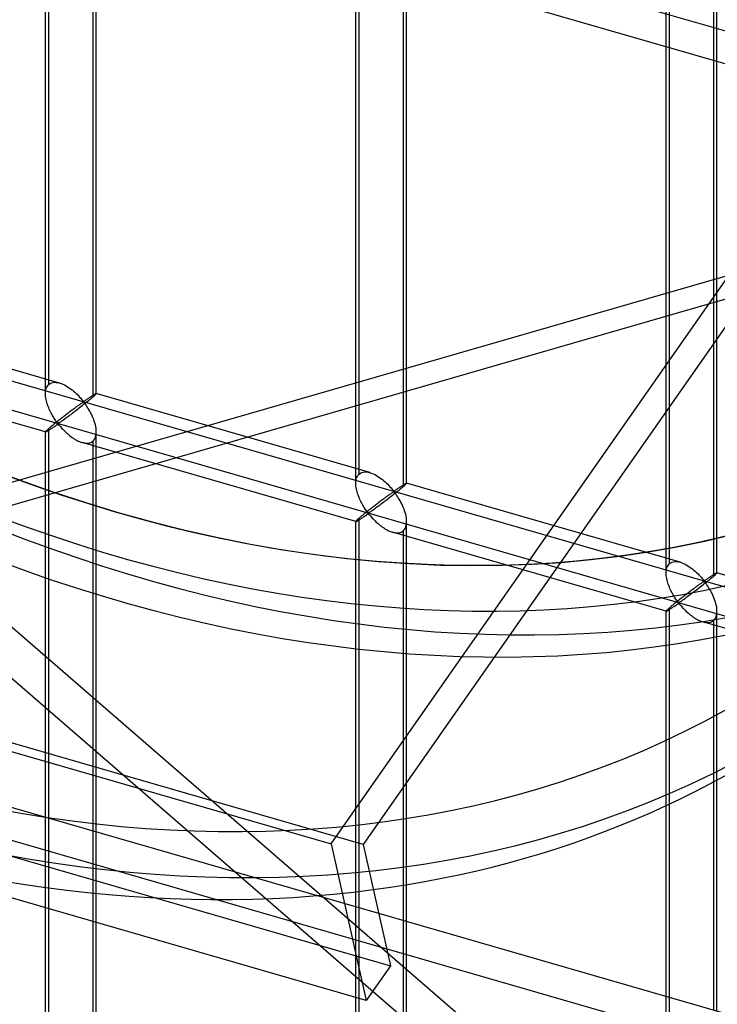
# Model space of a CAD drawing. Header units: millimetres. Extents: x -527 to 557, y -623 to 637.
# Tile 26 of 80: x 123 to 191, y -60 to 37. Entities that reach past the tile are written whole.
import ezdxf

# ---------------------------------------------------------------- set-up
doc = ezdxf.new("R2010")
doc.units = ezdxf.units.MM
doc.layers.add('MAIN-1', color=7, linetype='Continuous')
doc.layers.add('MAIN-2', color=7, linetype='Continuous')

msp = doc.modelspace()

# ---------------------------------------------------------------- linework, layer by layer
at = {"layer": 'MAIN-1'}
for p, q in [((-517.831, 149.542), (153.339, -44.208)), ((156.782, -59.581), (-514.388, 134.169)), ((205.25, 31.811), (158.01, 45.448)), ((153.339, -44.208), (205.25, 29.963)), ((204.903, 24.914), (156.489, -44.26)), ((190.914, -38.132), (190.914, -60.55)), ((191.249, -60.647), (191.249, -37.951)), ((186.251, -59.204), (186.251, -40.459)), ((153.339, -44.208), (156.782, -59.581)), ((156.489, -44.26), (159.16, -56.184)), ((160.423, -48.275), (160.423, -51.748)), ((160.758, -51.845), (160.758, -48.22)), ((205.25, -64.689), (158.01, -51.052)), ((159.16, -56.184), (156.782, -59.581))]:
    msp.add_line(p, q, dxfattribs=at)
msp.add_ellipse((105, 90.933), major_axis=(-102.126, 117.925), ratio=0.75, start_param=2.683513, end_param=3.120633, dxfattribs=at)
at = {"layer": 'MAIN-2'}
for p, q in [((-464.071, 221.802), (207.099, 28.052)), ((156.489, -44.26), (-514.681, 149.49)), ((-512.01, 137.566), (159.16, -56.184)), ((158.01, -51.052), (-464.843, 128.751)), ((-464.071, 125.302), (207.099, -68.448)), ((125.268, -0.006), (125.268, 118.209)), ((125.603, 0.908), (125.603, 118.544)), ((130.266, -0.006), (130.266, 118.209)), ((129.932, 117.294), (129.932, -0.341)), ((155.76, -8.808), (155.76, 109.407)), ((156.094, -7.894), (156.094, 109.741)), ((160.758, -8.808), (160.758, 109.407)), ((160.423, 108.492), (160.423, -9.143)), ((186.251, -17.61), (186.251, 100.604)), ((186.586, -16.696), (186.586, 100.939)), ((191.249, -17.61), (191.249, 100.604)), ((190.914, 99.69), (190.914, -17.945)), ((-175.896, 87.222), (555.896, -124.028)), ((526.542, -118.441), (-176.231, 84.432)), ((333.558, 52.359), (106.668, -13.138)), ((104.537, -15.961), (194.464, 9.999)), ((126.66, 1.04), (99.77, 8.803)), ((125.274, -3.764), (98.383, 3.999)), ((125.603, 0.908), (125.719, 0.992)), ((125.719, 0.992), (125.851, 1.053)), ((125.851, 1.053), (125.997, 1.093)), ((125.997, 1.093), (126.154, 1.11)), ((126.154, 1.11), (126.32, 1.106)), ((126.32, 1.106), (126.492, 1.081)), ((126.492, 1.081), (126.669, 1.038)), ((126.669, 1.038), (126.828, 0.985)), ((126.828, 0.985), (126.985, 0.921)), ((125.268, -0.02), (125.273, 0.125)), ((125.273, 0.125), (125.287, 0.264)), ((125.287, 0.264), (125.312, 0.397)), ((125.312, 0.397), (125.349, 0.52)), ((125.349, 0.52), (125.396, 0.634)), ((125.396, 0.634), (125.455, 0.738)), ((125.455, 0.738), (125.524, 0.829)), ((125.524, 0.829), (125.603, 0.908)), ((126.985, 0.921), (127.14, 0.847)), ((127.14, 0.847), (127.292, 0.765)), ((127.292, 0.765), (127.444, 0.674)), ((127.444, 0.674), (127.594, 0.576)), ((127.594, 0.576), (127.741, 0.471)), ((127.741, 0.471), (127.885, 0.361)), ((127.885, 0.361), (128.024, 0.248)), ((128.024, 0.248), (128.157, 0.132)), ((128.157, 0.132), (128.285, 0.014)), ((128.285, 0.014), (128.407, -0.104)), ((130.24, -0.002), (130.252, 0.001)), ((130.252, 0.001), (130.261, 0.001)), ((130.261, 0.001), (130.262, 0)), ((157.152, -7.762), (130.261, 0.001)), ((130.262, 0), (130.264, 0)), ((125.273, -0.154), (125.268, -0.02)), ((125.285, -0.291), (125.273, -0.154)), ((125.305, -0.429), (125.285, -0.291)), ((125.33, -0.567), (125.305, -0.429)), ((125.361, -0.703), (125.33, -0.567)), ((125.397, -0.839), (125.361, -0.703)), ((125.438, -0.976), (125.397, -0.839)), ((128.407, -0.104), (128.523, -0.222)), ((128.523, -0.222), (128.631, -0.337)), ((128.631, -0.337), (128.732, -0.447)), ((128.732, -0.447), (128.826, -0.553)), ((128.808, -0.958), (128.757, -0.993)), ((128.857, -0.925), (128.808, -0.958)), ((128.826, -0.553), (128.913, -0.652)), ((128.905, -0.895), (128.857, -0.925)), ((128.953, -0.87), (128.905, -0.895)), ((128.913, -0.652), (129.017, -0.738)), ((129.017, -0.861), (128.953, -0.87)), ((129.017, -0.738), (129.081, -0.729)), ((129.117, -0.949), (129.017, -0.861)), ((129.081, -0.729), (129.128, -0.705)), ((129.23, -0.92), (129.109, -1.015)), ((129.198, -1.052), (129.117, -0.949)), ((129.128, -0.705), (129.173, -0.677)), ((129.173, -0.677), (129.219, -0.648)), ((129.219, -0.648), (129.266, -0.617)), ((129.346, -0.826), (129.23, -0.92)), ((129.266, -0.617), (129.313, -0.585)), ((129.313, -0.585), (129.361, -0.552)), ((129.459, -0.735), (129.346, -0.826)), ((129.361, -0.552), (129.409, -0.519)), ((129.409, -0.519), (129.458, -0.486)), ((129.458, -0.486), (129.507, -0.453)), ((129.567, -0.647), (129.459, -0.735)), ((129.507, -0.453), (129.556, -0.42)), ((129.556, -0.42), (129.605, -0.387)), ((129.669, -0.563), (129.567, -0.647)), ((129.605, -0.387), (129.653, -0.355)), ((129.653, -0.355), (129.7, -0.324)), ((129.764, -0.484), (129.669, -0.563)), ((129.7, -0.324), (129.746, -0.293)), ((129.746, -0.293), (129.792, -0.263)), ((129.852, -0.41), (129.764, -0.484)), ((129.792, -0.263), (129.836, -0.234)), ((129.836, -0.234), (129.88, -0.206)), ((129.932, -0.341), (129.852, -0.41)), ((129.88, -0.206), (129.922, -0.179)), ((129.922, -0.179), (129.962, -0.154)), ((129.99, -0.29), (129.932, -0.341)), ((129.962, -0.154), (130.001, -0.13)), ((130.043, -0.243), (129.99, -0.29)), ((130.001, -0.13), (130.037, -0.108)), ((130.037, -0.108), (130.071, -0.087)), ((130.091, -0.199), (130.043, -0.243)), ((130.071, -0.087), (130.103, -0.069)), ((130.133, -0.16), (130.091, -0.199)), ((130.103, -0.069), (130.133, -0.052)), ((130.133, -0.052), (130.16, -0.038)), ((130.17, -0.125), (130.133, -0.16)), ((130.16, -0.038), (130.184, -0.025)), ((130.2, -0.094), (130.17, -0.125)), ((130.184, -0.025), (130.205, -0.015)), ((130.225, -0.068), (130.2, -0.094)), ((130.205, -0.015), (130.224, -0.007)), ((130.224, -0.007), (130.24, -0.002)), ((130.244, -0.045), (130.225, -0.068)), ((130.257, -0.028), (130.244, -0.045)), ((130.264, -0.014), (130.257, -0.028)), ((130.264, 0), (130.265, -0.001)), ((130.266, -0.005), (130.264, -0.014)), ((130.265, -0.001), (130.265, -0.002)), ((130.265, -0.002), (130.266, -0.004)), ((130.266, -0.004), (130.266, -0.005)), ((125.484, -1.114), (125.438, -0.976)), ((125.534, -1.25), (125.484, -1.114)), ((125.588, -1.386), (125.534, -1.25)), ((125.646, -1.52), (125.588, -1.386)), ((125.706, -1.651), (125.646, -1.52)), ((125.769, -1.78), (125.706, -1.651)), ((125.833, -1.905), (125.769, -1.78)), ((125.899, -2.026), (125.833, -1.905)), ((127.499, -1.918), (127.416, -1.98)), ((127.581, -1.855), (127.499, -1.918)), ((127.663, -1.794), (127.581, -1.855)), ((127.743, -1.734), (127.663, -1.794)), ((127.823, -1.674), (127.743, -1.734)), ((127.901, -1.616), (127.823, -1.674)), ((128.014, -1.862), (127.897, -1.95)), ((127.977, -1.559), (127.901, -1.616)), ((128.053, -1.503), (127.977, -1.559)), ((128.132, -1.772), (128.014, -1.862)), ((128.126, -1.449), (128.053, -1.503)), ((128.197, -1.397), (128.126, -1.449)), ((128.251, -1.681), (128.132, -1.772)), ((128.267, -1.345), (128.197, -1.397)), ((128.371, -1.59), (128.251, -1.681)), ((128.335, -1.295), (128.267, -1.345)), ((128.402, -1.247), (128.335, -1.295)), ((128.491, -1.498), (128.371, -1.59)), ((128.467, -1.2), (128.402, -1.247)), ((128.529, -1.155), (128.467, -1.2)), ((128.614, -1.403), (128.491, -1.498)), ((128.59, -1.111), (128.529, -1.155)), ((128.648, -1.07), (128.59, -1.111)), ((128.738, -1.307), (128.614, -1.403)), ((128.703, -1.031), (128.648, -1.07)), ((128.757, -0.993), (128.703, -1.031)), ((128.862, -1.209), (128.738, -1.307)), ((128.987, -1.112), (128.862, -1.209)), ((129.109, -1.015), (128.987, -1.112)), ((129.28, -1.166), (129.198, -1.052)), ((129.364, -1.29), (129.28, -1.166)), ((129.45, -1.423), (129.364, -1.29)), ((129.536, -1.564), (129.45, -1.423)), ((129.622, -1.713), (129.536, -1.564)), ((129.706, -1.866), (129.622, -1.713)), ((129.787, -2.025), (129.706, -1.866)), ((97.855, -2.05), (194.806, -86.012)), ((125.967, -2.144), (125.899, -2.026)), ((126.035, -2.258), (125.967, -2.144)), ((126.103, -2.368), (126.035, -2.258)), ((126.171, -2.472), (126.103, -2.368)), ((126.237, -2.571), (126.171, -2.472)), ((126.306, -2.843), (126.224, -2.909)), ((126.303, -2.664), (126.237, -2.571)), ((126.366, -2.75), (126.303, -2.664)), ((126.39, -2.776), (126.306, -2.843)), ((126.43, -2.829), (126.366, -2.75)), ((126.475, -2.708), (126.39, -2.776)), ((126.509, -2.899), (126.43, -2.829)), ((126.561, -2.64), (126.475, -2.708)), ((126.598, -2.886), (126.509, -2.899)), ((126.648, -2.572), (126.561, -2.64)), ((126.666, -2.845), (126.598, -2.886)), ((126.736, -2.504), (126.648, -2.572)), ((126.736, -2.799), (126.666, -2.845)), ((126.823, -2.436), (126.736, -2.504)), ((126.81, -2.747), (126.736, -2.799)), ((126.889, -2.692), (126.81, -2.747)), ((126.91, -2.368), (126.823, -2.436)), ((126.973, -2.632), (126.889, -2.692)), ((126.996, -2.302), (126.91, -2.368)), ((127.061, -2.568), (126.973, -2.632)), ((127.081, -2.236), (126.996, -2.302)), ((127.154, -2.501), (127.061, -2.568)), ((127.165, -2.172), (127.081, -2.236)), ((127.25, -2.43), (127.154, -2.501)), ((127.249, -2.108), (127.165, -2.172)), ((127.333, -2.044), (127.249, -2.108)), ((127.35, -2.357), (127.25, -2.43)), ((127.416, -1.98), (127.333, -2.044)), ((127.453, -2.281), (127.35, -2.357)), ((127.559, -2.202), (127.453, -2.281)), ((127.669, -2.121), (127.559, -2.202)), ((127.782, -2.036), (127.669, -2.121)), ((127.897, -1.95), (127.782, -2.036)), ((129.865, -2.19), (129.787, -2.025)), ((129.939, -2.359), (129.865, -2.19)), ((130.008, -2.53), (129.939, -2.359)), ((130.07, -2.704), (130.008, -2.53)), ((130.125, -2.878), (130.07, -2.704)), ((130.172, -3.051), (130.125, -2.878)), ((125.273, -3.744), (125.268, -3.758)), ((125.268, -121.971), (125.268, -3.757)), ((125.268, -3.758), (125.269, -3.759)), ((125.269, -3.759), (125.269, -3.76)), ((125.269, -3.76), (125.27, -3.762)), ((125.27, -3.762), (125.271, -3.763)), ((125.271, -3.763), (125.273, -3.763)), ((125.287, -3.722), (125.273, -3.744)), ((125.273, -3.763), (125.274, -3.764)), ((125.274, -3.764), (125.287, -3.763)), ((125.312, -3.692), (125.287, -3.722)), ((125.287, -3.763), (125.307, -3.757)), ((125.307, -3.757), (125.333, -3.746)), ((125.349, -3.654), (125.312, -3.692)), ((125.333, -3.746), (125.364, -3.731)), ((125.396, -3.608), (125.349, -3.654)), ((125.364, -3.731), (125.401, -3.711)), ((125.455, -3.553), (125.396, -3.608)), ((125.401, -3.711), (125.442, -3.688)), ((125.442, -3.688), (125.489, -3.661)), ((125.524, -3.491), (125.455, -3.553)), ((125.489, -3.661), (125.539, -3.63)), ((125.603, -3.422), (125.524, -3.491)), ((125.539, -3.63), (125.593, -3.596)), ((125.593, -3.596), (125.651, -3.559)), ((125.658, -3.374), (125.603, -3.422)), ((125.603, -121.057), (125.603, -3.422)), ((125.651, -3.559), (125.712, -3.52)), ((125.717, -3.324), (125.658, -3.374)), ((125.712, -3.52), (125.775, -3.479)), ((125.78, -3.271), (125.717, -3.324)), ((125.775, -3.479), (125.839, -3.437)), ((125.847, -3.216), (125.78, -3.271)), ((125.839, -3.437), (125.905, -3.393)), ((125.916, -3.158), (125.847, -3.216)), ((125.905, -3.393), (125.972, -3.347)), ((125.989, -3.098), (125.916, -3.158)), ((125.972, -3.347), (126.041, -3.301)), ((126.065, -3.037), (125.989, -3.098)), ((126.041, -3.301), (126.109, -3.255)), ((126.143, -2.973), (126.065, -3.037)), ((126.109, -3.255), (126.176, -3.209)), ((126.224, -2.909), (126.143, -2.973)), ((126.176, -3.209), (126.242, -3.164)), ((126.242, -3.164), (126.308, -3.121)), ((126.308, -3.121), (126.371, -3.079)), ((126.371, -3.079), (126.435, -3.042)), ((126.435, -3.042), (126.518, -3.025)), ((126.518, -3.025), (126.603, -3.091)), ((126.603, -3.091), (126.671, -3.166)), ((126.671, -3.166), (126.741, -3.246)), ((126.741, -3.246), (126.815, -3.33)), ((126.815, -3.33), (126.894, -3.416)), ((126.894, -3.416), (126.978, -3.506)), ((126.978, -3.506), (127.066, -3.597)), ((127.066, -3.597), (127.159, -3.69)), ((127.159, -3.69), (127.256, -3.782)), ((127.256, -3.782), (127.355, -3.874)), ((130.21, -3.224), (130.172, -3.051)), ((130.24, -3.398), (130.21, -3.224)), ((130.259, -3.572), (130.24, -3.398)), ((130.266, -3.743), (130.259, -3.572)), ((130.259, -3.935), (130.266, -3.743)), ((130.266, -121.971), (130.266, -3.757)), ((192.602, -89.162), (95.047, -4.677)), ((127.355, -3.874), (127.458, -3.965)), ((127.458, -3.965), (127.565, -4.055)), ((127.565, -4.055), (127.674, -4.143)), ((127.674, -4.143), (127.787, -4.229)), ((127.787, -4.229), (127.902, -4.312)), ((127.902, -4.312), (128.019, -4.391)), ((128.019, -4.391), (128.137, -4.466)), ((128.137, -4.466), (128.256, -4.536)), ((128.256, -4.536), (128.375, -4.6)), ((128.375, -4.6), (128.495, -4.659)), ((128.495, -4.659), (128.618, -4.713)), ((128.618, -4.713), (128.742, -4.76)), ((128.742, -4.76), (128.866, -4.801)), ((128.866, -4.801), (129.004, -4.836)), ((155.765, -12.566), (128.875, -4.803)), ((129.521, -4.859), (129.636, -4.832)), ((129.636, -4.832), (129.744, -4.791)), ((129.744, -4.791), (129.843, -4.738)), ((129.843, -4.738), (129.932, -4.671)), ((129.932, -4.671), (130.035, -4.563)), ((129.932, -4.671), (129.932, -122.306)), ((130.035, -4.563), (130.12, -4.433)), ((130.12, -4.433), (130.186, -4.283)), ((130.186, -4.283), (130.232, -4.116)), ((130.232, -4.116), (130.259, -3.935)), ((129.004, -4.836), (129.139, -4.86)), ((129.139, -4.86), (129.271, -4.872)), ((129.271, -4.872), (129.399, -4.872)), ((129.399, -4.872), (129.521, -4.859)), ((156.343, -7.749), (156.488, -7.709)), ((156.488, -7.709), (156.645, -7.692)), ((156.645, -7.692), (156.811, -7.696)), ((156.811, -7.696), (156.984, -7.721)), ((156.984, -7.721), (157.16, -7.764)), ((155.76, -8.822), (155.764, -8.677)), ((155.764, -8.677), (155.778, -8.538)), ((155.778, -8.538), (155.804, -8.406)), ((155.804, -8.406), (155.84, -8.282)), ((155.84, -8.282), (155.888, -8.168)), ((155.888, -8.168), (155.946, -8.064)), ((155.946, -8.064), (156.015, -7.973)), ((156.015, -7.973), (156.094, -7.894)), ((156.094, -7.894), (156.211, -7.811)), ((156.211, -7.811), (156.343, -7.749)), ((157.16, -7.764), (157.319, -7.817)), ((157.319, -7.817), (157.477, -7.881)), ((157.477, -7.881), (157.631, -7.955)), ((157.631, -7.955), (157.784, -8.037)), ((157.784, -8.037), (157.935, -8.128)), ((157.935, -8.128), (158.085, -8.226)), ((158.085, -8.226), (158.233, -8.331)), ((158.233, -8.331), (158.376, -8.441)), ((158.376, -8.441), (158.515, -8.555)), ((158.515, -8.555), (158.649, -8.671)), ((158.649, -8.671), (158.776, -8.788)), ((155.764, -8.956), (155.76, -8.822)), ((155.777, -9.093), (155.764, -8.956)), ((155.796, -9.231), (155.777, -9.093)), ((155.821, -9.369), (155.796, -9.231)), ((155.852, -9.505), (155.821, -9.369)), ((155.888, -9.641), (155.852, -9.505)), ((155.929, -9.779), (155.888, -9.641)), ((158.776, -8.788), (158.898, -8.906)), ((158.898, -8.906), (159.014, -9.024)), ((159.014, -9.024), (159.123, -9.139)), ((159.123, -9.139), (159.223, -9.25)), ((159.223, -9.25), (159.317, -9.355)), ((159.317, -9.355), (159.404, -9.454)), ((159.404, -9.454), (159.508, -9.54)), ((159.508, -9.663), (159.444, -9.672)), ((159.508, -9.54), (159.572, -9.532)), ((159.609, -9.751), (159.508, -9.663)), ((159.572, -9.532), (159.619, -9.507)), ((159.619, -9.507), (159.665, -9.479)), ((159.665, -9.479), (159.71, -9.45)), ((159.71, -9.45), (159.757, -9.419)), ((159.838, -9.628), (159.721, -9.722)), ((159.757, -9.419), (159.804, -9.387)), ((159.804, -9.387), (159.852, -9.354)), ((159.951, -9.537), (159.838, -9.628)), ((159.852, -9.354), (159.9, -9.322)), ((159.9, -9.322), (159.949, -9.288)), ((159.949, -9.288), (159.998, -9.255)), ((160.058, -9.449), (159.951, -9.537)), ((159.998, -9.255), (160.047, -9.222)), ((160.047, -9.222), (160.096, -9.189)), ((160.16, -9.365), (160.058, -9.449)), ((160.096, -9.189), (160.144, -9.157)), ((160.144, -9.157), (160.191, -9.126)), ((160.255, -9.286), (160.16, -9.365)), ((160.191, -9.126), (160.237, -9.095)), ((160.237, -9.095), (160.283, -9.065)), ((160.343, -9.212), (160.255, -9.286)), ((160.283, -9.065), (160.328, -9.036)), ((160.328, -9.036), (160.371, -9.008)), ((160.423, -9.143), (160.343, -9.212)), ((160.371, -9.008), (160.413, -8.981)), ((160.413, -8.981), (160.453, -8.956)), ((160.481, -9.092), (160.423, -9.143)), ((160.453, -8.956), (160.492, -8.932)), ((160.535, -9.045), (160.481, -9.092)), ((160.492, -8.932), (160.528, -8.91)), ((160.528, -8.91), (160.563, -8.889)), ((160.583, -9.001), (160.535, -9.045)), ((160.563, -8.889), (160.595, -8.871)), ((160.625, -8.962), (160.583, -9.001)), ((160.595, -8.871), (160.624, -8.854)), ((160.624, -8.854), (160.651, -8.84)), ((160.661, -8.927), (160.625, -8.962)), ((160.651, -8.84), (160.675, -8.827)), ((160.692, -8.896), (160.661, -8.927)), ((160.675, -8.827), (160.697, -8.817)), ((160.716, -8.87), (160.692, -8.896)), ((160.697, -8.817), (160.715, -8.809)), ((160.715, -8.809), (160.731, -8.804)), ((160.735, -8.848), (160.716, -8.87)), ((160.731, -8.804), (160.743, -8.801)), ((160.748, -8.83), (160.735, -8.848)), ((160.743, -8.801), (160.752, -8.801)), ((160.756, -8.817), (160.748, -8.83)), ((160.752, -8.801), (160.753, -8.802)), ((187.643, -16.564), (160.753, -8.801)), ((160.753, -8.802), (160.755, -8.802)), ((160.755, -8.802), (160.756, -8.803)), ((160.756, -8.803), (160.757, -8.804)), ((160.758, -8.807), (160.756, -8.817)), ((160.757, -8.804), (160.757, -8.806)), ((160.757, -8.806), (160.758, -8.807)), ((155.975, -9.916), (155.929, -9.779)), ((156.025, -10.052), (155.975, -9.916)), ((156.079, -10.188), (156.025, -10.052)), ((156.137, -10.322), (156.079, -10.188)), ((156.197, -10.453), (156.137, -10.322)), ((156.26, -10.582), (156.197, -10.453)), ((156.325, -10.707), (156.26, -10.582)), ((158.154, -10.596), (158.073, -10.658)), ((158.235, -10.536), (158.154, -10.596)), ((158.314, -10.476), (158.235, -10.536)), ((158.392, -10.418), (158.314, -10.476)), ((158.469, -10.361), (158.392, -10.418)), ((158.544, -10.305), (158.469, -10.361)), ((158.623, -10.574), (158.505, -10.664)), ((158.617, -10.251), (158.544, -10.305)), ((158.689, -10.199), (158.617, -10.251)), ((158.743, -10.484), (158.623, -10.574)), ((158.758, -10.147), (158.689, -10.199)), ((158.862, -10.392), (158.743, -10.484)), ((158.827, -10.098), (158.758, -10.147)), ((158.893, -10.049), (158.827, -10.098)), ((158.982, -10.3), (158.862, -10.392)), ((158.958, -10.002), (158.893, -10.049)), ((159.021, -9.957), (158.958, -10.002)), ((159.105, -10.205), (158.982, -10.3)), ((159.081, -9.913), (159.021, -9.957)), ((159.139, -9.872), (159.081, -9.913)), ((159.229, -10.109), (159.105, -10.205)), ((159.194, -9.833), (159.139, -9.872)), ((159.248, -9.795), (159.194, -9.833)), ((159.354, -10.012), (159.229, -10.109)), ((159.299, -9.76), (159.248, -9.795)), ((159.348, -9.727), (159.299, -9.76)), ((159.396, -9.697), (159.348, -9.727)), ((159.478, -9.914), (159.354, -10.012)), ((159.444, -9.672), (159.396, -9.697)), ((159.601, -9.817), (159.478, -9.914)), ((159.721, -9.722), (159.601, -9.817)), ((159.689, -9.854), (159.609, -9.751)), ((159.771, -9.968), (159.689, -9.854)), ((159.855, -10.092), (159.771, -9.968)), ((159.941, -10.225), (159.855, -10.092)), ((160.027, -10.366), (159.941, -10.225)), ((160.113, -10.515), (160.027, -10.366)), ((160.197, -10.668), (160.113, -10.515)), ((156.39, -10.828), (156.325, -10.707)), ((156.458, -10.946), (156.39, -10.828)), ((156.526, -11.061), (156.458, -10.946)), ((156.594, -11.17), (156.526, -11.061)), ((156.662, -11.275), (156.594, -11.17)), ((156.728, -11.373), (156.662, -11.275)), ((156.794, -11.466), (156.728, -11.373)), ((156.858, -11.552), (156.794, -11.466)), ((156.881, -11.578), (156.797, -11.645)), ((156.921, -11.631), (156.858, -11.552)), ((156.966, -11.51), (156.881, -11.578)), ((157.053, -11.442), (156.966, -11.51)), ((157.14, -11.374), (157.053, -11.442)), ((157.227, -11.306), (157.14, -11.374)), ((157.227, -11.601), (157.157, -11.648)), ((157.314, -11.238), (157.227, -11.306)), ((157.302, -11.549), (157.227, -11.601)), ((157.38, -11.494), (157.302, -11.549)), ((157.401, -11.17), (157.314, -11.238)), ((157.464, -11.434), (157.38, -11.494)), ((157.487, -11.104), (157.401, -11.17)), ((157.552, -11.37), (157.464, -11.434)), ((157.573, -11.038), (157.487, -11.104)), ((157.645, -11.303), (157.552, -11.37)), ((157.657, -10.974), (157.573, -11.038)), ((157.741, -11.232), (157.645, -11.303)), ((157.74, -10.91), (157.657, -10.974)), ((157.824, -10.846), (157.74, -10.91)), ((157.841, -11.159), (157.741, -11.232)), ((157.908, -10.783), (157.824, -10.846)), ((157.944, -11.083), (157.841, -11.159)), ((157.99, -10.72), (157.908, -10.783)), ((158.051, -11.004), (157.944, -11.083)), ((158.073, -10.658), (157.99, -10.72)), ((158.16, -10.923), (158.051, -11.004)), ((158.273, -10.838), (158.16, -10.923)), ((158.388, -10.752), (158.273, -10.838)), ((158.505, -10.664), (158.388, -10.752)), ((160.278, -10.827), (160.197, -10.668)), ((160.357, -10.992), (160.278, -10.827)), ((160.43, -11.161), (160.357, -10.992)), ((160.499, -11.332), (160.43, -11.161)), ((160.561, -11.506), (160.499, -11.332)), ((160.616, -11.68), (160.561, -11.506)), ((155.764, -12.546), (155.76, -12.56)), ((155.76, -130.774), (155.76, -12.559)), ((155.76, -12.56), (155.76, -12.561)), ((155.76, -12.561), (155.761, -12.563)), ((155.761, -12.563), (155.761, -12.564)), ((155.761, -12.564), (155.763, -12.565)), ((155.763, -12.565), (155.764, -12.565)), ((155.778, -12.524), (155.764, -12.546)), ((155.764, -12.565), (155.766, -12.566)), ((155.766, -12.566), (155.779, -12.565)), ((155.804, -12.494), (155.778, -12.524)), ((155.779, -12.565), (155.799, -12.559)), ((155.799, -12.559), (155.824, -12.548)), ((155.84, -12.456), (155.804, -12.494)), ((155.824, -12.548), (155.856, -12.533)), ((155.888, -12.41), (155.84, -12.456)), ((155.856, -12.533), (155.892, -12.514)), ((155.946, -12.355), (155.888, -12.41)), ((155.892, -12.514), (155.934, -12.49)), ((155.934, -12.49), (155.98, -12.463)), ((156.015, -12.293), (155.946, -12.355)), ((155.98, -12.463), (156.03, -12.432)), ((156.094, -12.224), (156.015, -12.293)), ((156.03, -12.432), (156.085, -12.398)), ((156.085, -12.398), (156.143, -12.361)), ((156.15, -12.176), (156.094, -12.224)), ((156.094, -129.859), (156.094, -12.224)), ((156.143, -12.361), (156.203, -12.322)), ((156.209, -12.126), (156.15, -12.176)), ((156.203, -12.322), (156.266, -12.281)), ((156.272, -12.073), (156.209, -12.126)), ((156.266, -12.281), (156.33, -12.239)), ((156.338, -12.018), (156.272, -12.073)), ((156.33, -12.239), (156.396, -12.195)), ((156.408, -11.96), (156.338, -12.018)), ((156.396, -12.195), (156.464, -12.149)), ((156.481, -11.9), (156.408, -11.96)), ((156.464, -12.149), (156.532, -12.103)), ((156.556, -11.839), (156.481, -11.9)), ((156.532, -12.103), (156.6, -12.057)), ((156.634, -11.775), (156.556, -11.839)), ((156.6, -12.057), (156.667, -12.011)), ((156.715, -11.711), (156.634, -11.775)), ((156.667, -12.011), (156.734, -11.966)), ((156.797, -11.645), (156.715, -11.711)), ((156.734, -11.966), (156.799, -11.923)), ((156.799, -11.923), (156.862, -11.881)), ((156.862, -11.881), (156.926, -11.844)), ((157, -11.701), (156.921, -11.631)), ((156.926, -11.844), (157.009, -11.827)), ((157.089, -11.688), (157, -11.701)), ((157.009, -11.827), (157.094, -11.893)), ((157.157, -11.648), (157.089, -11.688)), ((157.094, -11.893), (157.162, -11.968)), ((157.162, -11.968), (157.232, -12.048)), ((157.232, -12.048), (157.307, -12.132)), ((157.307, -12.132), (157.386, -12.218)), ((157.386, -12.218), (157.469, -12.308)), ((157.469, -12.308), (157.558, -12.399)), ((157.558, -12.399), (157.651, -12.492)), ((157.651, -12.492), (157.747, -12.585)), ((160.663, -11.853), (160.616, -11.68)), ((160.702, -12.026), (160.663, -11.853)), ((160.731, -12.2), (160.702, -12.026)), ((160.75, -12.374), (160.731, -12.2)), ((160.758, -12.545), (160.75, -12.374)), ((160.75, -12.737), (160.758, -12.545)), ((160.758, -48.22), (160.758, -12.559)), ((157.747, -12.585), (157.846, -12.676)), ((157.846, -12.676), (157.949, -12.767)), ((157.949, -12.767), (158.056, -12.857)), ((158.056, -12.857), (158.166, -12.946)), ((158.166, -12.946), (158.278, -13.031)), ((158.278, -13.031), (158.393, -13.114)), ((158.393, -13.114), (158.51, -13.193)), ((158.51, -13.193), (158.628, -13.268)), ((158.628, -13.268), (158.747, -13.338)), ((158.747, -13.338), (158.867, -13.402)), ((158.867, -13.402), (158.987, -13.461)), ((158.987, -13.461), (159.109, -13.515)), ((159.109, -13.515), (159.233, -13.562)), ((160.334, -13.54), (160.423, -13.473)), ((160.423, -13.473), (160.526, -13.365)), ((160.423, -13.473), (160.423, -48.275)), ((160.526, -13.365), (160.611, -13.235)), ((160.611, -13.235), (160.677, -13.085)), ((160.677, -13.085), (160.723, -12.918)), ((160.723, -12.918), (160.75, -12.737)), ((159.233, -13.562), (159.357, -13.603)), ((159.357, -13.603), (159.495, -13.638)), ((186.256, -21.368), (159.366, -13.605)), ((159.495, -13.638), (159.63, -13.662)), ((159.63, -13.662), (159.763, -13.674)), ((159.763, -13.674), (159.89, -13.674)), ((159.89, -13.674), (160.012, -13.661)), ((160.012, -13.661), (160.128, -13.634)), ((160.128, -13.634), (160.235, -13.593)), ((160.235, -13.593), (160.334, -13.54)), ((186.255, -17.479), (186.27, -17.34)), ((186.27, -17.34), (186.295, -17.208)), ((186.295, -17.208), (186.332, -17.084)), ((186.332, -17.084), (186.379, -16.97)), ((186.379, -16.97), (186.438, -16.867)), ((186.438, -16.867), (186.507, -16.775)), ((186.507, -16.775), (186.586, -16.696)), ((186.586, -16.696), (186.702, -16.613)), ((186.702, -16.613), (186.834, -16.551)), ((186.834, -16.551), (186.979, -16.511)), ((186.979, -16.511), (187.136, -16.494)), ((187.136, -16.494), (187.302, -16.498)), ((187.302, -16.498), (187.475, -16.523)), ((187.475, -16.523), (187.651, -16.566)), ((187.651, -16.566), (187.81, -16.619)), ((187.81, -16.619), (187.968, -16.683)), ((187.968, -16.683), (188.122, -16.757)), ((188.122, -16.757), (188.275, -16.839)), ((188.275, -16.839), (188.427, -16.93)), ((188.427, -16.93), (188.577, -17.028)), ((188.577, -17.028), (188.724, -17.133)), ((188.724, -17.133), (188.868, -17.243)), ((188.868, -17.243), (189.007, -17.357)), ((189.007, -17.357), (189.14, -17.473)), ((186.251, -17.624), (186.255, -17.479)), ((186.256, -17.758), (186.251, -17.624)), ((186.268, -17.895), (186.256, -17.758)), ((186.287, -18.033), (186.268, -17.895)), ((186.313, -18.171), (186.287, -18.033)), ((186.343, -18.307), (186.313, -18.171)), ((186.379, -18.443), (186.343, -18.307)), ((189.14, -17.473), (189.267, -17.59)), ((189.267, -17.59), (189.39, -17.708)), ((189.39, -17.708), (189.506, -17.826)), ((189.506, -17.826), (189.614, -17.941)), ((189.614, -17.941), (189.715, -18.052)), ((189.715, -18.052), (189.808, -18.157)), ((189.808, -18.157), (189.896, -18.256)), ((189.896, -18.256), (189.999, -18.342)), ((189.999, -18.342), (190.063, -18.334)), ((190.063, -18.334), (190.111, -18.309)), ((190.111, -18.309), (190.156, -18.281)), ((190.156, -18.281), (190.202, -18.252)), ((190.202, -18.252), (190.248, -18.221)), ((190.248, -18.221), (190.296, -18.189)), ((190.296, -18.189), (190.343, -18.156)), ((190.442, -18.339), (190.329, -18.43)), ((190.343, -18.156), (190.392, -18.124)), ((190.392, -18.124), (190.44, -18.09)), ((190.44, -18.09), (190.49, -18.057)), ((190.55, -18.251), (190.442, -18.339)), ((190.49, -18.057), (190.539, -18.024)), ((190.539, -18.024), (190.587, -17.991)), ((190.651, -18.167), (190.55, -18.251)), ((190.587, -17.991), (190.635, -17.959)), ((190.635, -17.959), (190.682, -17.928)), ((190.746, -18.088), (190.651, -18.167)), ((190.682, -17.928), (190.729, -17.897)), ((190.729, -17.897), (190.774, -17.867)), ((190.834, -18.014), (190.746, -18.088)), ((190.774, -17.867), (190.819, -17.838)), ((190.819, -17.838), (190.862, -17.81)), ((190.914, -17.945), (190.834, -18.014)), ((190.862, -17.81), (190.904, -17.783)), ((190.904, -17.783), (190.945, -17.758)), ((190.973, -17.894), (190.914, -17.945)), ((190.945, -17.758), (190.983, -17.734)), ((191.026, -17.847), (190.973, -17.894)), ((190.983, -17.734), (191.02, -17.712)), ((191.02, -17.712), (191.054, -17.691)), ((191.074, -17.803), (191.026, -17.847)), ((191.054, -17.691), (191.086, -17.673)), ((191.116, -17.764), (191.074, -17.803)), ((191.086, -17.673), (191.115, -17.656)), ((191.115, -17.656), (191.142, -17.642)), ((191.153, -17.729), (191.116, -17.764)), ((191.142, -17.642), (191.166, -17.629)), ((191.183, -17.698), (191.153, -17.729)), ((191.166, -17.629), (191.188, -17.619)), ((191.208, -17.672), (191.183, -17.698)), ((191.188, -17.619), (191.207, -17.611)), ((191.207, -17.611), (191.222, -17.606)), ((191.227, -17.65), (191.208, -17.672)), ((191.222, -17.606), (191.234, -17.603)), ((191.24, -17.632), (191.227, -17.65)), ((191.234, -17.603), (191.243, -17.603)), ((191.247, -17.619), (191.24, -17.632)), ((191.243, -17.603), (191.245, -17.604)), ((218.134, -25.366), (191.244, -17.603)), ((191.245, -17.604), (191.246, -17.604)), ((191.246, -17.604), (191.247, -17.605)), ((191.247, -17.605), (191.248, -17.607)), ((191.249, -17.609), (191.247, -17.619)), ((191.248, -17.607), (191.249, -17.608)), ((191.249, -17.608), (191.249, -17.609)), ((186.42, -18.581), (186.379, -18.443)), ((186.466, -18.718), (186.42, -18.581)), ((186.516, -18.855), (186.466, -18.718)), ((186.571, -18.99), (186.516, -18.855)), ((186.628, -19.124), (186.571, -18.99)), ((186.689, -19.255), (186.628, -19.124)), ((186.751, -19.384), (186.689, -19.255)), ((188.805, -19.278), (188.726, -19.338)), ((188.883, -19.22), (188.805, -19.278)), ((188.96, -19.163), (188.883, -19.22)), ((189.035, -19.108), (188.96, -19.163)), ((189.108, -19.053), (189.035, -19.108)), ((189.18, -19.001), (189.108, -19.053)), ((189.234, -19.286), (189.115, -19.376)), ((189.25, -18.95), (189.18, -19.001)), ((189.354, -19.194), (189.234, -19.286)), ((189.318, -18.9), (189.25, -18.95)), ((189.384, -18.851), (189.318, -18.9)), ((189.474, -19.102), (189.354, -19.194)), ((189.449, -18.804), (189.384, -18.851)), ((189.512, -18.759), (189.449, -18.804)), ((189.596, -19.007), (189.474, -19.102)), ((189.572, -18.715), (189.512, -18.759)), ((189.63, -18.674), (189.572, -18.715)), ((189.72, -18.911), (189.596, -19.007)), ((189.686, -18.635), (189.63, -18.674)), ((189.739, -18.597), (189.686, -18.635)), ((189.845, -18.814), (189.72, -18.911)), ((189.79, -18.562), (189.739, -18.597)), ((189.84, -18.529), (189.79, -18.562)), ((189.887, -18.499), (189.84, -18.529)), ((189.969, -18.716), (189.845, -18.814)), ((189.936, -18.474), (189.887, -18.499)), ((189.999, -18.465), (189.936, -18.474)), ((190.092, -18.619), (189.969, -18.716)), ((190.1, -18.553), (189.999, -18.465)), ((190.212, -18.524), (190.092, -18.619)), ((190.18, -18.656), (190.1, -18.553)), ((190.262, -18.77), (190.18, -18.656)), ((190.329, -18.43), (190.212, -18.524)), ((190.346, -18.894), (190.262, -18.77)), ((190.432, -19.027), (190.346, -18.894)), ((190.519, -19.169), (190.432, -19.027)), ((190.605, -19.317), (190.519, -19.169)), ((190.688, -19.47), (190.605, -19.317)), ((186.816, -19.509), (186.751, -19.384)), ((186.882, -19.63), (186.816, -19.509)), ((186.949, -19.748), (186.882, -19.63)), ((187.017, -19.863), (186.949, -19.748)), ((187.086, -19.972), (187.017, -19.863)), ((187.153, -20.077), (187.086, -19.972)), ((187.22, -20.175), (187.153, -20.077)), ((187.285, -20.268), (187.22, -20.175)), ((187.349, -20.354), (187.285, -20.268)), ((187.544, -20.244), (187.458, -20.312)), ((187.631, -20.176), (187.544, -20.244)), ((187.718, -20.108), (187.631, -20.176)), ((187.806, -20.04), (187.718, -20.108)), ((187.872, -20.296), (187.793, -20.351)), ((187.893, -19.973), (187.806, -20.04)), ((187.955, -20.236), (187.872, -20.296)), ((187.979, -19.906), (187.893, -19.973)), ((188.044, -20.172), (187.955, -20.236)), ((188.064, -19.84), (187.979, -19.906)), ((188.136, -20.105), (188.044, -20.172)), ((188.148, -19.776), (188.064, -19.84)), ((188.233, -20.034), (188.136, -20.105)), ((188.232, -19.712), (188.148, -19.776)), ((188.315, -19.648), (188.232, -19.712)), ((188.332, -19.962), (188.233, -20.034)), ((188.399, -19.585), (188.315, -19.648)), ((188.435, -19.886), (188.332, -19.962)), ((188.482, -19.522), (188.399, -19.585)), ((188.542, -19.806), (188.435, -19.886)), ((188.564, -19.46), (188.482, -19.522)), ((188.652, -19.725), (188.542, -19.806)), ((188.646, -19.398), (188.564, -19.46)), ((188.726, -19.338), (188.646, -19.398)), ((188.764, -19.64), (188.652, -19.725)), ((188.879, -19.554), (188.764, -19.64)), ((188.996, -19.466), (188.879, -19.554)), ((189.115, -19.376), (188.996, -19.466)), ((190.77, -19.629), (190.688, -19.47)), ((190.848, -19.794), (190.77, -19.629)), ((190.922, -19.963), (190.848, -19.794)), ((190.99, -20.134), (190.922, -19.963)), ((191.053, -20.308), (190.99, -20.134)), ((186.332, -21.258), (186.295, -21.296)), ((186.379, -21.212), (186.332, -21.258)), ((186.438, -21.157), (186.379, -21.212)), ((186.425, -21.292), (186.471, -21.265)), ((186.507, -21.095), (186.438, -21.157)), ((186.471, -21.265), (186.522, -21.234)), ((186.586, -21.026), (186.507, -21.095)), ((186.522, -21.234), (186.576, -21.2)), ((186.576, -21.2), (186.634, -21.164)), ((186.641, -20.978), (186.586, -21.026)), ((186.586, -138.661), (186.586, -21.026)), ((186.634, -21.164), (186.694, -21.124)), ((186.7, -20.928), (186.641, -20.978)), ((186.694, -21.124), (186.757, -21.083)), ((186.763, -20.875), (186.7, -20.928)), ((186.757, -21.083), (186.822, -21.041)), ((186.829, -20.82), (186.763, -20.875)), ((186.822, -21.041), (186.888, -20.997)), ((186.899, -20.762), (186.829, -20.82)), ((186.888, -20.997), (186.955, -20.951)), ((186.972, -20.702), (186.899, -20.762)), ((186.955, -20.951), (187.023, -20.905)), ((187.048, -20.641), (186.972, -20.702)), ((187.023, -20.905), (187.091, -20.859)), ((187.126, -20.577), (187.048, -20.641)), ((187.091, -20.859), (187.159, -20.813)), ((187.206, -20.513), (187.126, -20.577)), ((187.159, -20.813), (187.225, -20.768)), ((187.289, -20.447), (187.206, -20.513)), ((187.225, -20.768), (187.29, -20.725)), ((187.372, -20.38), (187.289, -20.447)), ((187.29, -20.725), (187.354, -20.684)), ((187.413, -20.433), (187.349, -20.354)), ((187.354, -20.684), (187.418, -20.646)), ((187.458, -20.312), (187.372, -20.38)), ((187.492, -20.503), (187.413, -20.433)), ((187.418, -20.646), (187.501, -20.629)), ((187.58, -20.49), (187.492, -20.503)), ((187.501, -20.629), (187.585, -20.695)), ((187.649, -20.45), (187.58, -20.49)), ((187.585, -20.695), (187.653, -20.77)), ((187.719, -20.403), (187.649, -20.45)), ((187.653, -20.77), (187.723, -20.85)), ((187.793, -20.351), (187.719, -20.403)), ((187.723, -20.85), (187.798, -20.934)), ((187.798, -20.934), (187.877, -21.021)), ((187.877, -21.021), (187.961, -21.11)), ((187.961, -21.11), (188.049, -21.201)), ((188.049, -21.201), (188.142, -21.294)), ((191.108, -20.482), (191.053, -20.308)), ((191.154, -20.655), (191.108, -20.482)), ((191.193, -20.828), (191.154, -20.655)), ((191.222, -21.002), (191.193, -20.828)), ((191.242, -21.176), (191.222, -21.002)), ((191.249, -21.347), (191.242, -21.176)), ((186.255, -21.348), (186.251, -21.362)), ((186.251, -40.459), (186.251, -21.361)), ((186.251, -21.362), (186.251, -21.363)), ((186.251, -21.363), (186.252, -21.365)), ((186.252, -21.365), (186.253, -21.366)), ((186.253, -21.366), (186.254, -21.367)), ((186.254, -21.367), (186.255, -21.367)), ((186.27, -21.326), (186.255, -21.348)), ((186.255, -21.367), (186.257, -21.368)), ((186.257, -21.368), (186.27, -21.367)), ((186.295, -21.296), (186.27, -21.326)), ((186.27, -21.367), (186.29, -21.361)), ((186.29, -21.361), (186.316, -21.35)), ((186.316, -21.35), (186.347, -21.335)), ((186.347, -21.335), (186.383, -21.316)), ((186.383, -21.316), (186.425, -21.292)), ((188.142, -21.294), (188.238, -21.387)), ((188.238, -21.387), (188.338, -21.478)), ((188.338, -21.478), (188.441, -21.569)), ((188.441, -21.569), (188.547, -21.659)), ((188.547, -21.659), (188.657, -21.748)), ((188.657, -21.748), (188.77, -21.834)), ((188.77, -21.834), (188.885, -21.916)), ((188.885, -21.916), (189.001, -21.995)), ((189.001, -21.995), (189.119, -22.07)), ((189.119, -22.07), (189.238, -22.14)), ((189.238, -22.14), (189.358, -22.204)), ((189.358, -22.204), (189.478, -22.263)), ((190.914, -22.275), (191.018, -22.167)), ((191.018, -22.167), (191.103, -22.037)), ((191.103, -22.037), (191.168, -21.887)), ((191.168, -21.887), (191.215, -21.72)), ((191.215, -21.72), (191.241, -21.539)), ((191.241, -21.539), (191.249, -21.347)), ((191.249, -37.951), (191.249, -21.361)), ((189.478, -22.263), (189.6, -22.317)), ((189.6, -22.317), (189.724, -22.364)), ((189.724, -22.364), (189.849, -22.405)), ((189.849, -22.405), (189.986, -22.44)), ((216.748, -30.17), (189.857, -22.407)), ((189.986, -22.44), (190.122, -22.464)), ((190.122, -22.464), (190.254, -22.477)), ((190.254, -22.477), (190.382, -22.476)), ((190.382, -22.476), (190.504, -22.463)), ((190.504, -22.463), (190.619, -22.436)), ((190.619, -22.436), (190.726, -22.396)), ((190.726, -22.396), (190.825, -22.342)), ((190.825, -22.342), (190.914, -22.275)), ((190.914, -22.275), (190.914, -38.132)), ((160.423, -51.748), (160.423, -131.108)), ((160.758, -130.774), (160.758, -51.845)), ((186.251, -139.576), (186.251, -59.204))]:
    msp.add_line(p, q, dxfattribs=at)
for centre, major_axis, start_param, end_param in [((20, 17.321), (-255.315, 294.812), -2.427868, 0), ((17.5, 15.155), (255.315, -294.812), 0.713724, 3.141593), ((135, 116.913), (102.126, -117.925), -2.427868, 0), ((132.5, 114.748), (-102.126, 117.925), 0.713724, 3.141593), ((132.495, 114.744), (-98.853, 114.145), 0.713724, 3.141593), ((132.495, 114.744), (-95.579, 110.366), 0.713724, 3.346711), ((132.5, 114.748), (95.579, -110.366), -2.427868, 0.713724), ((107.5, 93.098), (102.126, -117.925), -2.427868, -0.000001), ((107.5, 93.098), (98.853, -114.145), -2.427868, 0.000001), ((105, 90.933), (-102.126, 117.925), 0.713724, 2.683513), ((20, 17.321), (-255.315, 294.812), 0.713724, 2.707506), ((17.5, 15.155), (255.315, -294.812), -2.427868, -0.430473)]:
    msp.add_ellipse(centre, major_axis=major_axis, ratio=0.75, start_param=start_param, end_param=end_param, dxfattribs=at)

doc.saveas('drawing.dxf')
